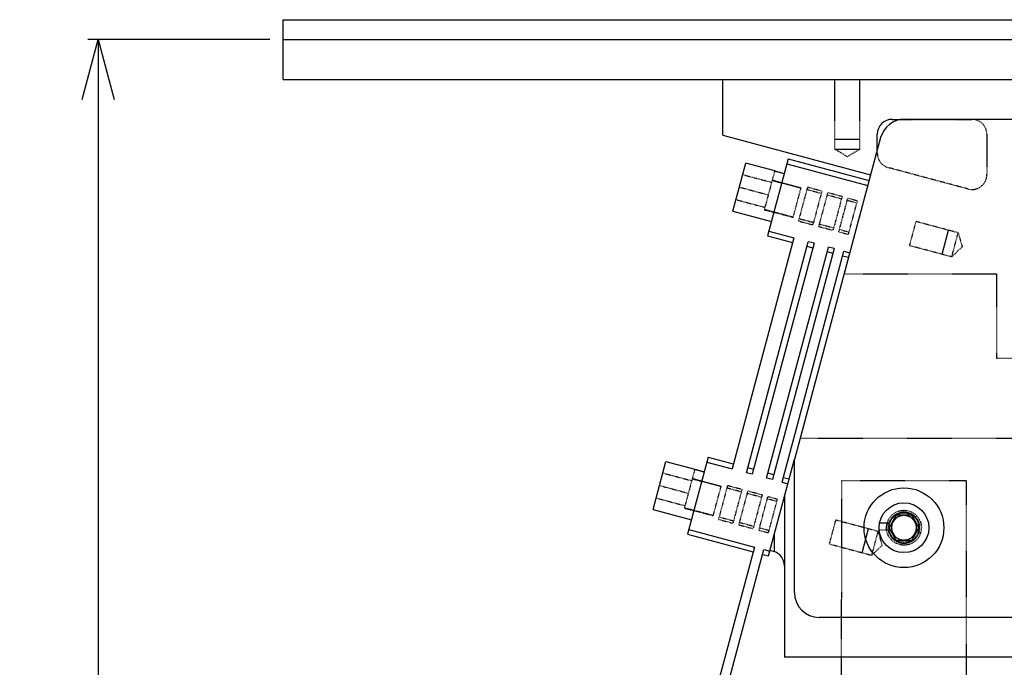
# Model space of a CAD drawing. Header units: millimetres. Extents: x -24622 to 2314, y -1603 to 2287.
# Tile 138 of 236: x -122 to 76, y 901 to 1031. Entities that reach past the tile are written whole.
import ezdxf
from ezdxf.lldxf.tags import DXFTag

# ---------------------------------------------------------------- set-up
doc = ezdxf.new("R2010")
doc.units = ezdxf.units.MM
doc.linetypes.add('HIDDEN', pattern=[0.2, 0.1, -0.1])
doc.layers.add('DEFAULT_2', color=8, linetype='HIDDEN')
tags = doc.linetypes.add('CENTER', pattern=[2, 1.25, -0.25, 0.25, -0.25]).pattern_tags.tags
tags[10:11] = [DXFTag(74, 4), DXFTag(75, 0), DXFTag(340, '0'), DXFTag(46, 1.0), DXFTag(50, 0.0), DXFTag(44, 0.0), DXFTag(45, 0.0)]
tags[8:9] = [DXFTag(74, 4), DXFTag(75, 0), DXFTag(340, '0'), DXFTag(46, 1.0), DXFTag(50, 0.0), DXFTag(44, 0.0), DXFTag(45, 0.0)]
tags[6:7] = [DXFTag(74, 4), DXFTag(75, 0), DXFTag(340, '0'), DXFTag(46, 1.0), DXFTag(50, 0.0), DXFTag(44, 0.0), DXFTag(45, 0.0)]
tags[4:5] = [DXFTag(74, 4), DXFTag(75, 0), DXFTag(340, '0'), DXFTag(46, 1.0), DXFTag(50, 0.0), DXFTag(44, 0.0), DXFTag(45, 0.0)]
doc.dimstyles.new('副本 22', dxfattribs={"dimtxt": 24, "dimasz": 12, "dimexe": 2.1, "dimexo": 2.7, "dimgap": 2, "dimtad": 0, "dimtxsty": 'Standard', "dimblk": 'OPEN30', "dimcen": 0, "dimclrd": 5, "dimclre": 3, "dimclrt": 256, "dimadec": 0, "dimazin": 2, "dimtm": 1e-09, "dimtfac": 0.6, "dimtofl": 0, "dimtmove": 0, "dimatfit": 3, "dimldrblk": 'OPEN30', "dimfxl": 0, "dimtolj": 1, "dimarcsym": 0})

# ---------------------------------------------------------------- blocks, each defined once
blk = doc.blocks.new('_Open30')
at = {"color": 0, "linetype": 'ByBlock', "lineweight": -2}
for p, q in [((-1, 0.268), (0, 0)), ((0, 0), (-1, -0.268)), ((0, 0), (-1, 0))]:
    blk.add_line(p, q, dxfattribs=at)
blk = doc.blocks.new('*D133')
at = {"color": 3, "linetype": 'ByBlock', "lineweight": -2}
for p, q in [((-71.68, 1027.34), (-108.22, 1027.34)), ((8.32, 633.34), (-108.22, 633.34))]:
    blk.add_line(p, q, dxfattribs=at)
at = {"color": 5, "linetype": 'ByBlock', "lineweight": -2}
for p, q in [((-106.12, 1015.34), (-106.12, 898.34)), ((-106.12, 645.34), (-106.12, 762.34))]:
    blk.add_line(p, q, dxfattribs=at)
at = {"layer": 'Defpoints', "color": 0, "linetype": 'ByBlock'}
for p in [(-106.12, 1027.34), (-68.98, 1027.34), (11.02, 633.34)]:
    blk.add_point(p, dxfattribs=at)
at = {"color": 5, "linetype": 'ByBlock', "lineweight": -2, "xscale": 12, "yscale": 12, "zscale": 12}
for p, rotation in [((-106.12, 1027.34), 90), ((-106.12, 633.34), 270)]:
    blk.add_blockref('_Open30', p, dxfattribs=dict(at, rotation=rotation))
at = {"linetype": 'ByBlock', "insert": (-106.12, 830.34), "char_height": 24, "attachment_point": 5, "rotation": 90}
blk.add_mtext('\\A1;394%%P20', dxfattribs=at)

msp = doc.modelspace()

# ---------------------------------------------------------------- linework, layer by layer
at = {"color": 7, "linetype": 'Continuous'}
for p, q in [((-68.976, 1031.336), (281.024, 1031.336)), ((-68.976, 1019.336), (-68.976, 1031.336)), ((-68.976, 1019.336), (281.024, 1019.336)), ((19.29, 1008.136), (19.29, 1019.336)), ((53.29, 1011.336), (55.559, 1011.336)), ((55.786, 1011.365), (205.901, 1011.365)), ((19.29, 1008.136), (48.943, 1000.19)), ((50.29, 1005.174), (50.29, 1008.336)), ((50.956, 1007.659), (33.648, 943.065)), ((41.79, 1007.336), (46.79, 1007.336)), ((21.315, 992.904), (23.904, 1002.563)), ((29.699, 1001.01), (23.904, 1002.563)), ((32.408, 1003.391), (28.266, 987.936)), ((32.149, 1002.425), (48.376, 998.076)), ((32.408, 1003.391), (48.635, 999.042)), ((29.675, 1000.919), (29.699, 1001.01)), ((31.606, 1000.401), (29.675, 1000.919)), ((29.694, 1000.991), (31.626, 1000.473)), ((21.315, 992.904), (29.043, 990.833)), ((28.525, 988.902), (33.548, 987.556)), ((63.304, 984.241), (64.598, 989.071)), ((33.548, 987.556), (21.125, 941.191)), ((24.022, 940.415), (36.446, 986.779)), ((37.605, 986.469), (25.182, 940.104)), ((28.266, 987.936), (33.289, 986.59)), ((37.605, 986.469), (36.446, 986.779)), ((28.079, 939.328), (40.503, 985.692)), ((41.662, 985.382), (29.238, 939.017)), ((31.17, 938.5), (43.594, 984.864)), ((37.346, 985.503), (36.187, 985.813)), ((41.403, 984.416), (40.244, 984.726)), ((41.662, 985.382), (40.503, 985.692)), ((43.594, 984.864), (44.753, 984.553)), ((44.494, 983.588), (43.335, 983.898)), ((16.361, 943.503), (12.22, 928.048)), ((16.361, 943.503), (21.384, 942.157)), ((28.447, 923.7), (33.646, 943.095)), ((33.648, 916.365), (33.648, 943.065)), ((5.269, 933.017), (7.857, 942.676)), ((7.857, 942.676), (13.652, 941.123)), ((13.628, 941.031), (13.652, 941.123)), ((15.56, 940.514), (13.628, 941.031)), ((13.647, 941.103), (15.579, 940.586)), ((16.102, 942.537), (21.125, 941.191)), ((25.44, 941.07), (24.281, 941.381)), ((25.182, 940.104), (24.022, 940.415)), ((29.238, 939.017), (28.079, 939.328)), ((29.497, 939.983), (28.338, 940.294)), ((31.429, 939.466), (32.588, 939.155)), ((31.17, 938.5), (32.329, 938.189)), ((31.648, 935.647), (31.648, 903.365)), ((5.269, 933.017), (12.996, 930.946)), ((52.648, 929.365), (54.148, 931.963)), ((54.148, 931.963), (57.148, 931.963)), ((57.148, 931.963), (58.648, 929.365)), ((47.257, 924.354), (48.551, 929.184)), ((54.148, 926.767), (52.648, 929.365)), ((58.648, 929.365), (57.148, 926.767)), ((12.22, 928.048), (25.356, 924.528)), ((12.478, 929.014), (25.615, 925.494)), ((29.648, 924.544), (29.648, 928.183)), ((25.615, 925.494), (18.606, 899.336)), ((57.148, 926.767), (54.148, 926.767)), ((20.673, 899.323), (27.547, 924.977)), ((27.288, 924.011), (28.447, 923.7)), ((27.547, 924.977), (28.706, 924.666)), ((29.425, 924.613), (28.741, 924.797)), ((155.138, 911.365), (38.648, 911.365)), ((126.148, 903.365), (31.648, 903.365)), ((43.13, 899.336), (43.133, 903.365)), ((68.133, 903.365), (68.13, 899.336))]:
    msp.add_line(p, q, dxfattribs=at)
at = {"color": 1, "linetype": 'CENTER', "ltscale": 71.12}
msp.add_line((-68.976, 1027.336), (281.024, 1027.336), dxfattribs=at)
at = {"color": 7, "linetype": 'Continuous'}
for radius in [8, 5]:
    msp.add_circle((55.648, 929.365), radius, dxfattribs=at)
for centre, radius, start, end in [((53.29, 1008.336), 3, 90, 180), ((55.786, 1006.365), 5, 90, 165), ((28.648, 921.716), 3, 0, 75), ((38.648, 916.365), 5, 180, 270)]:
    msp.add_arc(centre, radius, start, end, dxfattribs=at)
for points, start_tangent, end_tangent in [([(58.148, 929.365), (58.001, 930.211), (57.567, 930.968), (56.901, 931.529), (56.083, 931.827), (55.212, 931.827), (54.394, 931.528), (53.728, 930.966), (53.295, 930.209), (53.148, 929.365)], (-0.0048496, 0.9999882), (-0.0043979, -0.9999903)), ([(53.148, 929.365), (53.296, 928.52), (53.729, 927.763), (54.395, 927.202), (55.214, 926.903), (56.085, 926.904), (56.903, 927.203), (57.568, 927.764), (58.001, 928.521), (58.148, 929.365)], (0.0048496, -0.9999882), (0.0043979, 0.9999903))]:
    msp.add_spline(points, degree=3, dxfattribs=dict(at, start_tangent=start_tangent, end_tangent=end_tangent))
at = {"layer": 'DEFAULT_2', "color": 8, "linetype": 'HIDDEN'}
for p, q in [((41.79, 1005.336), (41.79, 1019.336)), ((46.79, 1005.336), (46.79, 1019.336)), ((55.559, 1011.336), (69.29, 1011.336)), ((72.29, 1008.336), (72.29, 1000.245)), ((44.29, 1003.834), (41.79, 1005.336)), ((41.79, 1005.336), (46.79, 1005.336)), ((46.79, 1005.336), (44.29, 1003.834)), ((50.29, 1004.533), (50.29, 1005.174)), ((23.282, 1000.243), (29.078, 998.69)), ((29.675, 1000.919), (27.603, 993.187)), ((48.943, 1000.19), (43.623, 980.336)), ((68.514, 997.348), (52.514, 1001.635)), ((31.099, 998.507), (29.167, 999.025)), ((34.977, 997.526), (29.182, 999.079)), ((29.199, 999.143), (31.131, 998.626)), ((31.126, 998.609), (34.99, 997.574)), ((22.61, 997.734), (28.405, 996.181)), ((33.411, 991.682), (34.99, 997.574)), ((36.266, 997.698), (34.454, 990.937)), ((39.034, 996.439), (36.136, 997.215)), ((39.163, 996.922), (36.266, 997.698)), ((39.163, 996.922), (37.352, 990.16)), ((40.323, 996.611), (38.511, 989.849)), ((43.22, 995.834), (40.323, 996.611)), ((21.937, 995.224), (27.733, 993.671)), ((43.091, 995.352), (40.193, 996.128)), ((43.22, 995.834), (41.409, 989.073)), ((42.568, 988.762), (44.379, 995.524)), ((46.182, 994.523), (44.25, 995.041)), ((44.379, 995.524), (46.311, 995.006)), ((44.5, 988.245), (46.311, 995.006)), ((27.603, 993.186), (29.535, 992.669)), ((27.629, 993.283), (33.424, 991.73)), ((29.548, 992.717), (33.411, 991.682)), ((34.454, 990.937), (37.352, 990.16)), ((34.583, 991.419), (37.481, 990.643)), ((38.64, 990.332), (41.538, 989.556)), ((58.03, 990.831), (56.736, 986.001)), ((66.53, 988.553), (58.03, 990.831)), ((38.511, 989.849), (41.409, 989.073)), ((42.568, 988.762), (44.5, 988.245)), ((42.697, 989.245), (44.629, 988.728)), ((65.236, 983.724), (66.53, 988.553)), ((66.53, 988.553), (67.334, 985.75)), ((65.236, 983.724), (56.736, 986.001)), ((67.334, 985.75), (65.236, 983.724)), ((43.623, 980.336), (74.29, 980.336)), ((74.29, 963.336), (74.29, 980.336)), ((83.504, 963.336), (74.29, 963.336)), ((34.789, 947.365), (193.648, 947.365)), ((33.648, 943.065), (33.646, 943.095)), ((13.628, 941.031), (11.556, 933.299)), ((7.235, 940.356), (13.031, 938.803)), ((15.052, 938.62), (13.12, 939.137)), ((18.93, 937.638), (13.135, 939.191)), ((13.152, 939.256), (15.084, 938.738)), ((6.563, 937.846), (12.358, 936.293)), ((15.08, 938.722), (18.943, 937.687)), ((17.364, 931.794), (18.943, 937.687)), ((20.219, 937.811), (18.407, 931.049)), ((22.987, 936.551), (20.089, 937.328)), ((23.117, 937.034), (20.219, 937.811)), ((23.117, 937.034), (21.305, 930.273)), ((43.133, 903.365), (43.154, 938.843)), ((43.154, 938.843), (68.154, 938.828)), ((68.154, 938.828), (68.133, 903.365)), ((5.89, 935.337), (11.686, 933.784)), ((24.276, 936.724), (22.464, 929.962)), ((27.044, 935.464), (24.146, 936.241)), ((27.174, 935.947), (24.276, 936.724)), ((27.174, 935.947), (25.362, 929.186)), ((26.521, 928.875), (28.333, 935.637)), ((30.135, 934.636), (28.203, 935.154)), ((28.333, 935.637), (30.264, 935.119)), ((28.453, 928.357), (30.264, 935.119)), ((11.556, 933.299), (13.488, 932.781)), ((11.582, 933.396), (17.377, 931.843)), ((13.501, 932.83), (17.364, 931.794)), ((18.407, 931.049), (21.305, 930.273)), ((18.537, 931.532), (21.434, 930.756)), ((22.464, 929.962), (25.362, 929.186)), ((22.593, 930.445), (25.491, 929.669)), ((26.65, 929.358), (28.582, 928.84)), ((40.689, 926.114), (41.983, 930.944)), ((41.983, 930.944), (50.483, 928.666)), ((50.743, 930.335), (52.704, 930.335)), ((26.521, 928.875), (28.453, 928.357)), ((49.189, 923.836), (50.483, 928.666)), ((51.287, 925.862), (50.483, 928.666)), ((50.669, 928.915), (52.581, 928.915)), ((40.689, 926.114), (49.189, 923.836)), ((49.189, 923.836), (51.287, 925.862))]:
    msp.add_line(p, q, dxfattribs=at)
for radius in [3.5, 3.15, 3, 2.5]:
    msp.add_circle((55.648, 929.365), radius, dxfattribs=at)
for centre, radius, start, end in [((69.29, 1008.336), 3, 360, 90), ((53.29, 1004.533), 3, 180, 255), ((69.29, 1000.245), 3, 255, 0), ((55.648, 929.365), 3.1, 188.34662, 161.76572), ((55.648, 929.336), 3.5, 163.40478, 186.89821)]:
    msp.add_arc(centre, radius, start, end, dxfattribs=at)

# ---------------------------------------------------------------- dimensions: what is measured, and where the dimension line sits
at = {"color": 5, "linetype": 'ByBlock'}
dim = msp.add_linear_dim(base=(-106.124, 1027.336), p1=(11.024, 633.337), p2=(-68.976, 1027.336), angle=90, text='<>%%P20', dimstyle='副本 22', dxfattribs=at)
dim.commit()
dim.dimension.update_dxf_attribs({"geometry": '*D133', "text_midpoint": (-106.124, 830.336)})

doc.saveas('drawing.dxf')
